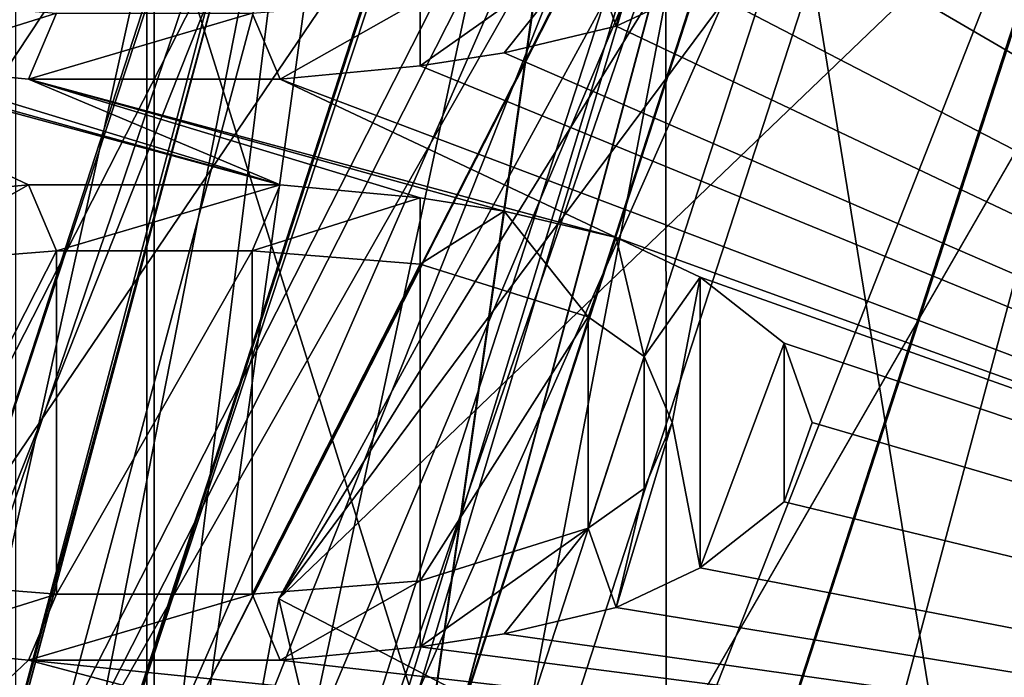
# Model space of a CAD drawing. Header units: millimetres. Extents: x -24 to 136, y -24 to 24.
# Tile 39 of 88: x -12.81 to -10.56, y 4.55 to 6.05. Entities that reach past the tile are written whole.
import ezdxf

# ---------------------------------------------------------------- set-up
doc = ezdxf.new("R2010")
doc.units = ezdxf.units.MM
doc.header["$LTSCALE"] = 101.851852
for name, color, linetype in [('113', 7, 'CONTINUOUS'), ('123', 7, 'CONTINUOUS'), ('124', 7, 'CONTINUOUS'), ('126', 7, 'CONTINUOUS'), ('128', 7, 'CONTINUOUS'), ('129', 7, 'CONTINUOUS'), ('131', 7, 'CONTINUOUS'), ('132', 7, 'CONTINUOUS'), ('193', 7, 'CONTINUOUS'), ('194', 7, 'CONTINUOUS'), ('196', 7, 'CONTINUOUS'), ('200', 7, 'CONTINUOUS'), ('206', 7, 'CONTINUOUS'), ('207', 7, 'CONTINUOUS'), ('218', 7, 'CONTINUOUS'), ('223', 7, 'CONTINUOUS'), ('229', 7, 'CONTINUOUS'), ('231', 7, 'CONTINUOUS'), ('232', 7, 'CONTINUOUS'), ('234', 7, 'CONTINUOUS'), ('237', 7, 'CONTINUOUS'), ('238', 7, 'CONTINUOUS'), ('239', 7, 'CONTINUOUS'), ('240', 7, 'CONTINUOUS'), ('250', 7, 'CONTINUOUS'), ('251', 7, 'CONTINUOUS'), ('257', 7, 'CONTINUOUS'), ('258', 7, 'CONTINUOUS'), ('271', 7, 'CONTINUOUS'), ('274', 7, 'CONTINUOUS'), ('277', 7, 'CONTINUOUS'), ('369', 7, 'CONTINUOUS'), ('371', 7, 'CONTINUOUS'), ('4', 7, 'CONTINUOUS'), ('404', 7, 'CONTINUOUS'), ('407', 7, 'CONTINUOUS'), ('433', 7, 'CONTINUOUS'), ('463', 7, 'CONTINUOUS'), ('464', 7, 'CONTINUOUS'), ('498', 7, 'CONTINUOUS'), ('8', 7, 'CONTINUOUS'), ('878', 7, 'CONTINUOUS'), ('879', 7, 'CONTINUOUS'), ('880', 7, 'CONTINUOUS'), ('881', 7, 'CONTINUOUS'), ('882', 7, 'CONTINUOUS'), ('883', 7, 'CONTINUOUS'), ('884', 7, 'CONTINUOUS'), ('885', 7, 'CONTINUOUS'), ('886', 7, 'CONTINUOUS'), ('887', 7, 'CONTINUOUS'), ('888', 7, 'CONTINUOUS'), ('889', 7, 'CONTINUOUS'), ('890', 7, 'CONTINUOUS'), ('891', 7, 'CONTINUOUS'), ('892', 7, 'CONTINUOUS'), ('903', 7, 'CONTINUOUS'), ('904', 7, 'CONTINUOUS'), ('905', 7, 'CONTINUOUS'), ('906', 7, 'CONTINUOUS'), ('907', 7, 'CONTINUOUS'), ('908', 7, 'CONTINUOUS'), ('909', 7, 'CONTINUOUS'), ('910', 7, 'CONTINUOUS'), ('911', 7, 'CONTINUOUS'), ('912', 7, 'CONTINUOUS'), ('913', 7, 'CONTINUOUS'), ('914', 7, 'CONTINUOUS'), ('915', 7, 'CONTINUOUS'), ('922', 7, 'CONTINUOUS'), ('923', 7, 'CONTINUOUS'), ('924', 7, 'CONTINUOUS'), ('925', 7, 'CONTINUOUS'), ('926', 7, 'CONTINUOUS'), ('927', 7, 'CONTINUOUS'), ('928', 7, 'CONTINUOUS'), ('93', 7, 'CONTINUOUS'), ('949', 7, 'CONTINUOUS'), ('95', 7, 'CONTINUOUS'), ('950', 7, 'CONTINUOUS'), ('99', 7, 'CONTINUOUS')]:
    doc.layers.add(name, color=color, linetype=linetype)

msp = doc.modelspace()

# ---------------------------------------------------------------- linework, layer by layer
at = {"layer": '113', "linetype": 'CONTINUOUS'}
for points in [[(-12.2158, 4.7311, 103.5), (-9.6827, 8.8236, 103.5), (-9.8965, 7.8467, 103.0298), (-12.2158, 4.7311, 103.5)], [(-9.5099, 7.3258, 102.4044), (-12.2158, 4.7311, 103.5), (-9.8965, 7.8467, 103.0298), (-9.5099, 7.3258, 102.4044)], [(-10.4279, 3.8037, 101.5), (-12.2158, 4.7311, 103.5), (-9.5099, 7.3258, 102.4044), (-10.4279, 3.8037, 101.5)], [(-13.1, 0, 103.5), (-12.2158, 4.7311, 103.5), (-11.0998, 0, 101.5), (-13.1, 0, 103.5)], [(-12.2158, 4.7311, 103.5), (-10.4279, 3.8037, 101.5), (-11.0998, 0, 101.5), (-12.2158, 4.7311, 103.5)]]:
    msp.add_3dface(points, dxfattribs=at)
at = {"layer": '123', "linetype": 'CONTINUOUS'}
for points in [[(-13.1, 0, 113.5), (-14, 0, 114.4), (-11.3262, 8.229, 114.4), (-13.1, 0, 113.5)], [(-10.5981, 7.7, 113.5), (-13.1, 0, 113.5), (-11.3262, 8.229, 114.4), (-10.5981, 7.7, 113.5)]]:
    msp.add_3dface(points, dxfattribs=at)
at = {"layer": '124', "linetype": 'CONTINUOUS'}
for points in [[(-11.3262, 8.229, 114.4), (-14, 0, 114.4), (-11.3337, 8.2187, 115.5), (-11.3262, 8.229, 114.4)], [(-11.3337, 8.2187, 115.5), (-14, 0, 114.4), (-14, 0, 115.5), (-11.3337, 8.2187, 115.5)]]:
    msp.add_3dface(points, dxfattribs=at)
at = {"layer": '126', "linetype": 'CONTINUOUS'}
for points in [[(-11.3337, 8.2187, 115.5), (-14, 0, 115.5), (-12.5, 0, 115.5), (-11.3337, 8.2187, 115.5)], [(-11.3337, 8.2187, 115.5), (-12.5, 0, 115.5), (-10.1159, 7.3429, 115.5), (-11.3337, 8.2187, 115.5)]]:
    msp.add_3dface(points, dxfattribs=at)
at = {"layer": '128', "linetype": 'CONTINUOUS'}
for points in [[(-10.1159, 7.3429, 115.5), (-12.5, 0, 115.5), (-10.12, 7.3373, 117.9), (-10.1159, 7.3429, 115.5)], [(-12.5, 0, 115.5), (-12.5, 0, 117.9), (-10.12, 7.3373, 117.9), (-12.5, 0, 115.5)]]:
    msp.add_3dface(points, dxfattribs=at)
at = {"layer": '129', "linetype": 'CONTINUOUS'}
for points in [[(-12.5, 0, 117.9), (-14, 0, 117.9), (-11.3315, 8.2218, 117.9), (-12.5, 0, 117.9)], [(-10.12, 7.3373, 117.9), (-12.5, 0, 117.9), (-11.3315, 8.2218, 117.9), (-10.12, 7.3373, 117.9)]]:
    msp.add_3dface(points, dxfattribs=at)
at = {"layer": '131', "linetype": 'CONTINUOUS'}
for points in [[(-11.3315, 8.2218, 117.9), (-14, 0, 117.9), (-11.3337, 8.2187, 124.5), (-11.3315, 8.2218, 117.9)], [(-14, 0, 117.9), (-14, 0, 124.5), (-11.3337, 8.2187, 124.5), (-14, 0, 117.9)]]:
    msp.add_3dface(points, dxfattribs=at)
at = {"layer": '132', "linetype": 'CONTINUOUS'}
for points in [[(-8.2137, 11.3373, 124.5), (-11.3337, 8.2187, 124.5), (-10, 0, 124.5), (-8.2137, 11.3373, 124.5)], [(-14, 0, 124.5), (-11.3315, -8.2218, 124.5), (-11.3337, 8.2187, 124.5), (-14, 0, 124.5)], [(-11.3337, 8.2187, 124.5), (-11.3315, -8.2218, 124.5), (-10, 0, 124.5), (-11.3337, 8.2187, 124.5)]]:
    msp.add_3dface(points, dxfattribs=at)
at = {"layer": '193', "linetype": 'CONTINUOUS'}
for points in [[(-14.5, 0, 116.7), (-12.1251, 7.0005, 117.5655), (-11.7307, 8.5229, 116.7), (-14.5, 0, 116.7)], [(-13, 0, 117.566), (-12.5, 0, 116.7), (-10.1127, 7.3473, 116.7), (-13, 0, 117.566)], [(-13, 0, 117.566), (-10.1127, 7.3473, 116.7), (-11.2583, 6.5, 117.566), (-13, 0, 117.566)], [(-14.5, 0, 116.7), (-14.0009, 0, 117.5655), (-12.1251, 7.0005, 117.5655), (-14.5, 0, 116.7)], [(-14.0009, 0, 117.5655), (-11.2583, 6.5, 117.566), (-12.1251, 7.0005, 117.5655), (-14.0009, 0, 117.5655)], [(-14.0009, 0, 117.5655), (-13.5, 0, 117.7), (-11.2583, 6.5, 117.566), (-14.0009, 0, 117.5655)], [(-13.5, 0, 117.7), (-13, 0, 117.566), (-11.2583, 6.5, 117.566), (-13.5, 0, 117.7)]]:
    msp.add_3dface(points, dxfattribs=at)
at = {"layer": '194', "linetype": 'CONTINUOUS'}
for points in [[(-14.5, 0, 116.7), (-11.7307, 8.5229, 116.7), (-14, 0, 115.834), (-14.5, 0, 116.7)], [(-14, 0, 115.834), (-11.7307, 8.5229, 116.7), (-12.1244, 7, 115.834), (-14, 0, 115.834)], [(-10.1127, 7.3473, 116.7), (-12.5, 0, 116.7), (-11.2575, 6.4995, 115.8345), (-10.1127, 7.3473, 116.7)], [(-14, 0, 115.834), (-12.1244, 7, 115.834), (-13.5, 0, 115.7), (-14, 0, 115.834)], [(-13.5, 0, 115.7), (-12.1244, 7, 115.834), (-12.9991, 0, 115.8345), (-13.5, 0, 115.7)], [(-12.9991, 0, 115.8345), (-12.1244, 7, 115.834), (-11.2575, 6.4995, 115.8345), (-12.9991, 0, 115.8345)], [(-12.5, 0, 116.7), (-12.9991, 0, 115.8345), (-11.2575, 6.4995, 115.8345), (-12.5, 0, 116.7)]]:
    msp.add_3dface(points, dxfattribs=at)
at = {"layer": '196', "linetype": 'CONTINUOUS'}
for points in [[(-12.816, 7.4021, 124.5), (-7.402, 12.816, 124.5), (-10.5, 0, 124.5), (-12.816, 7.4021, 124.5)], [(-12.816, -7.402, 124.5), (-12.816, 7.4021, 124.5), (-10.5, 0, 124.5), (-12.816, -7.402, 124.5)]]:
    msp.add_3dface(points, dxfattribs=at)
at = {"layer": '200', "linetype": 'CONTINUOUS'}
msp.add_3dface([(-12.816, 7.402, 128.5), (-12.8923, 1.6699, 128.5), (-7.8923, 10.3301, 128.5), (-12.816, 7.402, 128.5)], dxfattribs=at)
at = {"layer": '206', "linetype": 'CONTINUOUS'}
msp.add_3dface([(-10.3923, 6, 133.5), (-11.6226, 3.8691, 133.2503), (-12, 0, 133.5), (-10.3923, 6, 133.5)], dxfattribs=at)
at = {"layer": '207', "linetype": 'CONTINUOUS'}
for points in [[(-7.8923, 10.3301, 128.5), (-12.8923, 1.6699, 128.5), (-7.8923, 10.3301, 132.5), (-7.8923, 10.3301, 128.5)], [(-7.8923, 10.3301, 132.5), (-12.8923, 1.6699, 128.5), (-9.1607, 8.1332, 133.2498), (-7.8923, 10.3301, 132.5)], [(-12.8923, 1.6699, 128.5), (-10.3923, 6, 133.5), (-9.1607, 8.1332, 133.2498), (-12.8923, 1.6699, 128.5)], [(-12.8923, 1.6699, 128.5), (-11.6226, 3.8691, 133.2503), (-10.3923, 6, 133.5), (-12.8923, 1.6699, 128.5)]]:
    msp.add_3dface(points, dxfattribs=at)
at = {"layer": '218', "linetype": 'CONTINUOUS'}
for points in [[(-10.3923, 6, 133.5), (-12, 0, 133.5), (-9.958, 5.7521, 133.5), (-10.3923, 6, 133.5)], [(-9.958, 5.7521, 133.5), (-12, 0, 133.5), (-11.5, 0, 133.5), (-9.958, 5.7521, 133.5)]]:
    msp.add_3dface(points, dxfattribs=at)
at = {"layer": '223', "linetype": 'CONTINUOUS'}
for points in [[(-9.958, 5.7521, 133.5), (-11.5, 0, 133.5), (-8.6603, 5, 129.5), (-9.958, 5.7521, 133.5)], [(-8.6603, 5, 129.5), (-11.5, 0, 133.5), (-10, 0, 129.5), (-8.6603, 5, 129.5)]]:
    msp.add_3dface(points, dxfattribs=at)
at = {"layer": '229', "linetype": 'CONTINUOUS'}
for points in [[(-15, 0, 124.7), (-15, 0, 128.3), (-12.1353, 8.8168, 128.3), (-15, 0, 124.7)], [(-12.1353, 8.8168, 124.7), (-15, 0, 124.7), (-12.1353, 8.8168, 128.3), (-12.1353, 8.8168, 124.7)]]:
    msp.add_3dface(points, dxfattribs=at)
at = {"layer": '231', "linetype": 'CONTINUOUS'}
msp.add_3dface([(-14.5027, 4.7149, 128.5), (-13.8492, 8.0125, 128.5), (-12.3378, 8.9631, 128.5), (-14.5027, 4.7149, 128.5)], dxfattribs=at)
at = {"layer": '232', "linetype": 'CONTINUOUS'}
msp.add_3dface([(-10.9235, 7.9326, 137.2), (-13.8492, 8.0125, 128.5), (-12.8392, 4.1725, 137.2), (-10.9235, 7.9326, 137.2)], dxfattribs=at)
at = {"layer": '234', "linetype": 'CONTINUOUS'}
for points in [[(-10.9235, 7.9326, 137.2), (-12.8392, 4.1725, 137.2), (-12.5977, 4.1059, 137.2), (-10.9235, 7.9326, 137.2)], [(-10.712, 7.7981, 137.2), (-10.9235, 7.9326, 137.2), (-12.5977, 4.1059, 137.2), (-10.712, 7.7981, 137.2)]]:
    msp.add_3dface(points, dxfattribs=at)
at = {"layer": '237', "linetype": 'CONTINUOUS'}
for points in [[(-13.3086, 0, 131.7586), (-13.45, 0, 131.7), (-10.8905, 7.8926, 131.7), (-13.3086, 0, 131.7586)], [(-13.25, 0, 131.9), (-13.3086, 0, 131.7586), (-10.8905, 7.8926, 131.7), (-13.25, 0, 131.9)], [(-10.7275, 7.7771, 131.9), (-13.25, 0, 131.9), (-10.8905, 7.8926, 131.7), (-10.7275, 7.7771, 131.9)]]:
    msp.add_3dface(points, dxfattribs=at)
at = {"layer": '238', "linetype": 'CONTINUOUS'}
for points in [[(-10.712, 7.7981, 137.2), (-12.5977, 4.1059, 137.2), (-10.7275, 7.7771, 131.9), (-10.712, 7.7981, 137.2)], [(-12.5977, 4.1059, 137.2), (-13.25, 0, 137.2), (-10.7275, 7.7771, 131.9), (-12.5977, 4.1059, 137.2)], [(-13.25, 0, 137.2), (-13.25, 0, 131.9), (-10.7275, 7.7771, 131.9), (-13.25, 0, 137.2)]]:
    msp.add_3dface(points, dxfattribs=at)
at = {"layer": '239', "linetype": 'CONTINUOUS'}
for points in [[(-11.2859, 8.284, 131.7), (-10.8905, 7.8926, 131.7), (-13.9998, 0.0684, 131.7), (-11.2859, 8.284, 131.7)], [(-10.8905, 7.8926, 131.7), (-13.45, 0, 131.7), (-13.9998, 0.0684, 131.7), (-10.8905, 7.8926, 131.7)]]:
    msp.add_3dface(points, dxfattribs=at)
at = {"layer": '240', "linetype": 'CONTINUOUS'}
for points in [[(-11.6973, 8.5687, 131.2), (-13.9998, 0.0684, 131.7), (-14.4998, 0.0709, 131.2), (-11.6973, 8.5687, 131.2)], [(-11.2859, 8.284, 131.7), (-13.9998, 0.0684, 131.7), (-11.6973, 8.5687, 131.2), (-11.2859, 8.284, 131.7)]]:
    msp.add_3dface(points, dxfattribs=at)
at = {"layer": '250', "linetype": 'CONTINUOUS'}
for points in [[(-14.4994, 4.725, 129), (-12.3291, 8.9751, 129), (-10.7327, 7.7697, 129), (-14.4994, 4.725, 129)], [(-13.25, 0, 129), (-14.4994, 4.725, 129), (-10.7327, 7.7697, 129), (-13.25, 0, 129)]]:
    msp.add_3dface(points, dxfattribs=at)
at = {"layer": '251', "linetype": 'CONTINUOUS'}
for points in [[(-14.5027, 4.7149, 128.5), (-12.3378, 8.9631, 128.5), (-14.4994, 4.725, 129), (-14.5027, 4.7149, 128.5)], [(-12.3378, 8.9631, 128.5), (-12.3291, 8.9751, 129), (-14.4994, 4.725, 129), (-12.3378, 8.9631, 128.5)]]:
    msp.add_3dface(points, dxfattribs=at)
at = {"layer": '257', "linetype": 'CONTINUOUS'}
for points in [[(-11.6903, 8.5783, 130.2), (-13.7797, 4.5133, 130.2), (-11.3065, 8.2558, 129.7), (-11.6903, 8.5783, 130.2)], [(-11.3065, 8.2558, 129.7), (-13.7797, 4.5133, 130.2), (-13.3191, 4.3126, 129.7), (-11.3065, 8.2558, 129.7)]]:
    msp.add_3dface(points, dxfattribs=at)
at = {"layer": '258', "linetype": 'CONTINUOUS'}
for points in [[(-11.6973, 8.5687, 131.2), (-13.7797, 4.5133, 130.2), (-11.6903, 8.5783, 130.2), (-11.6973, 8.5687, 131.2)], [(-11.6973, 8.5687, 131.2), (-14.4998, 0.0709, 131.2), (-13.7797, 4.5133, 130.2), (-11.6973, 8.5687, 131.2)]]:
    msp.add_3dface(points, dxfattribs=at)
at = {"layer": '271', "linetype": 'CONTINUOUS'}
for points in [[(-11.3065, 8.2558, 129.7), (-13.3191, 4.3126, 129.7), (-10.8928, 7.8894, 129.7), (-11.3065, 8.2558, 129.7)], [(-10.8928, 7.8894, 129.7), (-13.3191, 4.3126, 129.7), (-12.798, 4.1367, 129.7), (-10.8928, 7.8894, 129.7)]]:
    msp.add_3dface(points, dxfattribs=at)
at = {"layer": '274', "linetype": 'CONTINUOUS'}
for points in [[(-10.8928, 7.8894, 129.7), (-12.798, 4.1367, 129.7), (-10.7328, 7.7698, 129.5), (-10.8928, 7.8894, 129.7)], [(-10.7328, 7.7698, 129.5), (-12.798, 4.1367, 129.7), (-13.25, 0, 129.5), (-10.7328, 7.7698, 129.5)]]:
    msp.add_3dface(points, dxfattribs=at)
at = {"layer": '277', "linetype": 'CONTINUOUS'}
for points in [[(-10.7327, 7.7697, 129), (-10.7328, 7.7698, 129.5), (-13.25, 0, 129.5), (-10.7327, 7.7697, 129)], [(-13.25, 0, 129), (-10.7327, 7.7697, 129), (-13.25, 0, 129.5), (-13.25, 0, 129)]]:
    msp.add_3dface(points, dxfattribs=at)
at = {"layer": '369', "linetype": 'CONTINUOUS'}
msp.add_3dface([(-14.1196, 4.5998, 6), (-12.8605, 7.425, 3.7), (-12.0074, 8.7374, 6), (-14.1196, 4.5998, 6)], dxfattribs=at)
at = {"layer": '371', "linetype": 'CONTINUOUS'}
msp.add_3dface([(-14.1196, 4.5998, 6), (-12.0074, 8.7374, 6), (-13.4648, 7.778, 6), (-14.1196, 4.5998, 6)], dxfattribs=at)
at = {"layer": '4', "linetype": 'CONTINUOUS'}
for points in [[(17.5, -12.5, 5), (-17.5, -12.5, 5), (-17.5, 12.5, 5), (17.5, -12.5, 5)], [(17.5, 12.5, 5), (17.5, -12.5, 5), (-17.5, 12.5, 5), (17.5, 12.5, 5)]]:
    msp.add_3dface(points, dxfattribs=at)
at = {"layer": '404', "linetype": 'CONTINUOUS'}
for points in [[(-14.8, 0, 130.7), (-11.9735, 8.6992, 130.7), (-13.9, 0, 129.8), (-14.8, 0, 130.7)], [(-13.9, 0, 129.8), (-11.9735, 8.6992, 130.7), (-12.0378, 6.95, 129.8), (-13.9, 0, 129.8)], [(-13, 0, 130.7), (-12.0378, 6.95, 129.8), (-10.5172, 7.6412, 130.7), (-13, 0, 130.7)], [(-13.9, 0, 129.8), (-12.0378, 6.95, 129.8), (-13, 0, 130.7), (-13.9, 0, 129.8)]]:
    msp.add_3dface(points, dxfattribs=at)
at = {"layer": '407', "linetype": 'CONTINUOUS'}
for points in [[(-11.9735, 8.6992, 130.7), (-14.8, 0, 130.7), (-12.0378, 6.95, 131.6), (-11.9735, 8.6992, 130.7)], [(-13, 0, 130.7), (-10.5172, 7.6412, 130.7), (-13.9, 0, 131.6), (-13, 0, 130.7)], [(-13.9, 0, 131.6), (-10.5172, 7.6412, 130.7), (-12.0378, 6.95, 131.6), (-13.9, 0, 131.6)], [(-14.8, 0, 130.7), (-13.9, 0, 131.6), (-12.0378, 6.95, 131.6), (-14.8, 0, 130.7)]]:
    msp.add_3dface(points, dxfattribs=at)
at = {"layer": '433', "linetype": 'CONTINUOUS'}
for points in [[(-15.3454, 15.3286, 155.4321), (-12.5168, -16.5, 155.4815), (-12.5169, 16.5, 155.4815), (-15.3454, 15.3286, 155.4321)], [(-12.5168, -16.5, 155.4815), (72.4814, -16.5, 156.9652), (-12.5169, 16.5, 155.4815), (-12.5168, -16.5, 155.4815)], [(-12.5169, 16.5, 155.4815), (72.4814, -16.5, 156.9652), (72.4815, 16.5, 156.9652), (-12.5169, 16.5, 155.4815)], [(-15.3454, -15.3286, 155.4321), (-12.5168, -16.5, 155.4815), (-15.3454, 15.3286, 155.4321), (-15.3454, -15.3286, 155.4321)]]:
    msp.add_3dface(points, dxfattribs=at)
at = {"layer": '463', "linetype": 'CONTINUOUS'}
for points in [[(-15.9452, 13.1168, 152.2), (-13.1168, 15.9452, 152.2), (-7.0263, 4.1978, 152.2), (-15.9452, 13.1168, 152.2)], [(-7.0263, 4.1978, 152.2), (-13.1168, 15.9452, 152.2), (-6.919, 5, 152.2), (-7.0263, 4.1978, 152.2)], [(-6.919, 5, 152.2), (-13.1168, 15.9452, 152.2), (-6.3569, 6.3569, 152.2), (-6.919, 5, 152.2)]]:
    msp.add_3dface(points, dxfattribs=at)
at = {"layer": '464', "linetype": 'CONTINUOUS'}
for points in [[(-15.9512, 13.0826, 152.379), (-15.9452, 13.1168, 152.2), (-7.0263, 4.1978, 152.2), (-15.9512, 13.0826, 152.379)], [(-15.9568, 13.0483, 152.5575), (-15.9512, 13.0826, 152.379), (-7.0263, 4.1978, 152.2), (-15.9568, 13.0483, 152.5575)], [(-15.9568, 13.0483, 152.5575), (-7.0263, 4.1978, 152.2), (-15.4935, 12.4134, 153.3238), (-15.9568, 13.0483, 152.5575)], [(-7.0263, 4.1978, 152.2), (-14.5, 11.3356, 153.7), (-15.4935, 12.4134, 153.3238), (-7.0263, 4.1978, 152.2)], [(-14.5, 11.3356, 153.7), (-7.0263, 4.1978, 152.2), (-7.0988, 4.1039, 152.9435), (-14.5, 11.3356, 153.7)], [(-7.1792, 4.0148, 153.7), (-14.5, 11.3356, 153.7), (-7.0988, 4.1039, 152.9435), (-7.1792, 4.0148, 153.7)]]:
    msp.add_3dface(points, dxfattribs=at)
at = {"layer": '498', "linetype": 'CONTINUOUS'}
for points in [[(-14.5, 11.3356, 153.7), (-7.1792, 4.0148, 153.7), (-11.2553, 6.7892, 153.7), (-14.5, 11.3356, 153.7)], [(-11.2553, 6.7892, 153.7), (-7.1792, 4.0148, 153.7), (-11.0638, 6.6387, 153.7), (-11.2553, 6.7892, 153.7)], [(-11.0638, 6.6387, 153.7), (-7.1792, 4.0148, 153.7), (-11, 6.4581, 153.7), (-11.0638, 6.6387, 153.7)], [(-11, 6.4581, 153.7), (-7.1792, 4.0148, 153.7), (-11.0638, 6.2774, 153.7), (-11, 6.4581, 153.7)], [(-11.0638, 6.2774, 153.7), (-7.1792, 4.0148, 153.7), (-11.2553, 6.1269, 153.7), (-11.0638, 6.2774, 153.7)], [(-11.2553, 6.1269, 153.7), (-7.1792, 4.0148, 153.7), (-11.4468, 6.0366, 153.7), (-11.2553, 6.1269, 153.7)], [(-12.7872, 5.6753, 153.7), (-13.1064, 5.6452, 153.7), (-13.5532, 6.0366, 153.7), (-12.7872, 5.6753, 153.7)], [(-12.2128, 5.6753, 153.7), (-12.7872, 5.6753, 153.7), (-13.5532, 6.0366, 153.7), (-12.2128, 5.6753, 153.7)], [(-13.2979, 5.9763, 153.7), (-12.2128, 5.6753, 153.7), (-13.5532, 6.0366, 153.7), (-13.2979, 5.9763, 153.7)], [(-11.4468, 6.0366, 153.7), (-7.1792, 4.0148, 153.7), (-11.7021, 5.9763, 153.7), (-11.4468, 6.0366, 153.7)], [(-13.1064, 5.9462, 153.7), (-12.2128, 5.6753, 153.7), (-13.2979, 5.9763, 153.7), (-13.1064, 5.9462, 153.7)], [(-11.7021, 5.9763, 153.7), (-7.1792, 4.0148, 153.7), (-11.8936, 5.9462, 153.7), (-11.7021, 5.9763, 153.7)], [(-12.7872, 5.9161, 153.7), (-12.2128, 5.6753, 153.7), (-13.1064, 5.9462, 153.7), (-12.7872, 5.9161, 153.7)], [(-7.1792, 4.0148, 153.7), (-12.2128, 5.9161, 153.7), (-11.8936, 5.9462, 153.7), (-7.1792, 4.0148, 153.7)], [(-11.8936, 5.6452, 153.7), (-12.2128, 5.6753, 153.7), (-12.7872, 5.9161, 153.7), (-11.8936, 5.6452, 153.7)], [(-11.7021, 5.6151, 153.7), (-11.8936, 5.6452, 153.7), (-12.7872, 5.9161, 153.7), (-11.7021, 5.6151, 153.7)], [(-11.4468, 5.5548, 153.7), (-11.7021, 5.6151, 153.7), (-12.7872, 5.9161, 153.7), (-11.4468, 5.5548, 153.7)], [(-12.2128, 5.9161, 153.7), (-11.4468, 5.5548, 153.7), (-12.7872, 5.9161, 153.7), (-12.2128, 5.9161, 153.7)], [(-7.1792, 4.0148, 153.7), (-11.4468, 5.5548, 153.7), (-12.2128, 5.9161, 153.7), (-7.1792, 4.0148, 153.7)], [(-11.4468, 5.5548, 153.7), (-7.1792, 4.0148, 153.7), (-11.2553, 5.4645, 153.7), (-11.4468, 5.5548, 153.7)], [(-11.2553, 5.4645, 153.7), (-7.1792, 4.0148, 153.7), (-11.0638, 5.314, 153.7), (-11.2553, 5.4645, 153.7)], [(-11.0638, 5.314, 153.7), (-7.1792, 4.0148, 153.7), (-11, 5.1333, 153.7), (-11.0638, 5.314, 153.7)], [(-11, 5.1333, 153.7), (-7.1792, 4.0148, 153.7), (-11.0638, 4.9527, 153.7), (-11, 5.1333, 153.7)], [(-11.0638, 4.9527, 153.7), (-7.1792, 4.0148, 153.7), (-11.2553, 4.8022, 153.7), (-11.0638, 4.9527, 153.7)], [(-11.2553, 4.8022, 153.7), (-7.1792, 4.0148, 153.7), (-11.4468, 4.7118, 153.7), (-11.2553, 4.8022, 153.7)], [(-11.4468, 4.7118, 153.7), (-7.1792, 4.0148, 153.7), (-11.7021, 4.6516, 153.7), (-11.4468, 4.7118, 153.7)], [(-11.7021, 4.6516, 153.7), (-7.1792, 4.0148, 153.7), (-11.8936, 4.6215, 153.7), (-11.7021, 4.6516, 153.7)], [(-12.7872, 4.5914, 153.7), (-13.0426, 4.3505, 153.7), (-13.1064, 4.6215, 153.7), (-12.7872, 4.5914, 153.7)], [(-7.1792, 4.0148, 153.7), (-12.2128, 4.5914, 153.7), (-11.8936, 4.6215, 153.7), (-7.1792, 4.0148, 153.7)], [(-11.766, 4.3204, 153.7), (-13.0426, 4.3505, 153.7), (-12.7872, 4.5914, 153.7), (-11.766, 4.3204, 153.7)], [(-7.1792, 4.0148, 153.7), (-11.766, 4.3204, 153.7), (-12.7872, 4.5914, 153.7), (-7.1792, 4.0148, 153.7)], [(-12.2128, 4.5914, 153.7), (-7.1792, 4.0148, 153.7), (-12.7872, 4.5914, 153.7), (-12.2128, 4.5914, 153.7)]]:
    msp.add_3dface(points, dxfattribs=at)
at = {"layer": '8', "linetype": 'CONTINUOUS'}
for points in [[(-14.4167, 17.1175, 129), (-12.5, -17.5, 129), (-12.5, 17.5, 129), (-14.4167, 17.1175, 129)], [(-12.5, -17.5, 129), (126.5, -17.5, 129), (-12.5, 17.5, 129), (-12.5, -17.5, 129)], [(-12.5, 17.5, 129), (126.5, -17.5, 129), (126.5, 17.5, 129), (-12.5, 17.5, 129)], [(-14.4165, -17.1175, 129), (-12.5, -17.5, 129), (-14.4167, 17.1175, 129), (-14.4165, -17.1175, 129)]]:
    msp.add_3dface(points, dxfattribs=at)
at = {"layer": '878', "linetype": 'CONTINUOUS'}
for points in [[(-12.2128, 4.5914, 153.7), (-12.7872, 4.5914, 153.7), (-12.2128, 4.5914, 153.2), (-12.2128, 4.5914, 153.7)], [(-12.2128, 4.5914, 153.2), (-12.7872, 4.5914, 153.7), (-12.7872, 4.5914, 153.2), (-12.2128, 4.5914, 153.2)]]:
    msp.add_3dface(points, dxfattribs=at)
at = {"layer": '879', "linetype": 'CONTINUOUS'}
for points in [[(-11.8936, 4.6215, 153.7), (-12.2128, 4.5914, 153.7), (-12.2128, 4.5914, 153.2), (-11.8936, 4.6215, 153.7)], [(-11.8936, 4.6215, 153.7), (-12.2128, 4.5914, 153.2), (-11.8936, 4.6215, 153.2), (-11.8936, 4.6215, 153.7)]]:
    msp.add_3dface(points, dxfattribs=at)
at = {"layer": '880', "linetype": 'CONTINUOUS'}
for points in [[(-11.7021, 4.6516, 153.7), (-11.8936, 4.6215, 153.7), (-11.8936, 4.6215, 153.2), (-11.7021, 4.6516, 153.7)], [(-11.7021, 4.6516, 153.7), (-11.8936, 4.6215, 153.2), (-11.7021, 4.6516, 153.2), (-11.7021, 4.6516, 153.7)]]:
    msp.add_3dface(points, dxfattribs=at)
at = {"layer": '881', "linetype": 'CONTINUOUS'}
for points in [[(-11.4468, 4.7118, 153.7), (-11.7021, 4.6516, 153.7), (-11.7021, 4.6516, 153.2), (-11.4468, 4.7118, 153.7)], [(-11.4468, 4.7118, 153.7), (-11.7021, 4.6516, 153.2), (-11.4468, 4.7118, 153.2), (-11.4468, 4.7118, 153.7)]]:
    msp.add_3dface(points, dxfattribs=at)
at = {"layer": '882', "linetype": 'CONTINUOUS'}
for points in [[(-11.2553, 4.8022, 153.7), (-11.4468, 4.7118, 153.7), (-11.4468, 4.7118, 153.2), (-11.2553, 4.8022, 153.7)], [(-11.2553, 4.8022, 153.7), (-11.4468, 4.7118, 153.2), (-11.2553, 4.8022, 153.2), (-11.2553, 4.8022, 153.7)]]:
    msp.add_3dface(points, dxfattribs=at)
at = {"layer": '883', "linetype": 'CONTINUOUS'}
for points in [[(-11.0638, 4.9527, 153.7), (-11.2553, 4.8022, 153.7), (-11.2553, 4.8022, 153.2), (-11.0638, 4.9527, 153.7)], [(-11.0638, 4.9527, 153.7), (-11.2553, 4.8022, 153.2), (-11.0638, 4.9527, 153.2), (-11.0638, 4.9527, 153.7)]]:
    msp.add_3dface(points, dxfattribs=at)
at = {"layer": '884', "linetype": 'CONTINUOUS'}
for points in [[(-11, 5.1333, 153.7), (-11.0638, 4.9527, 153.7), (-11.0638, 4.9527, 153.2), (-11, 5.1333, 153.7)], [(-11, 5.1333, 153.7), (-11.0638, 4.9527, 153.2), (-11, 5.1333, 153.2), (-11, 5.1333, 153.7)]]:
    msp.add_3dface(points, dxfattribs=at)
at = {"layer": '885', "linetype": 'CONTINUOUS'}
for points in [[(-11.0638, 5.314, 153.7), (-11, 5.1333, 153.7), (-11, 5.1333, 153.2), (-11.0638, 5.314, 153.7)], [(-11.0638, 5.314, 153.7), (-11, 5.1333, 153.2), (-11.0638, 5.314, 153.2), (-11.0638, 5.314, 153.7)]]:
    msp.add_3dface(points, dxfattribs=at)
at = {"layer": '886', "linetype": 'CONTINUOUS'}
for points in [[(-11.2553, 5.4645, 153.7), (-11.0638, 5.314, 153.7), (-11.0638, 5.314, 153.2), (-11.2553, 5.4645, 153.7)], [(-11.2553, 5.4645, 153.7), (-11.0638, 5.314, 153.2), (-11.2553, 5.4645, 153.2), (-11.2553, 5.4645, 153.7)]]:
    msp.add_3dface(points, dxfattribs=at)
at = {"layer": '887', "linetype": 'CONTINUOUS'}
for points in [[(-11.4468, 5.5548, 153.7), (-11.2553, 5.4645, 153.7), (-11.2553, 5.4645, 153.2), (-11.4468, 5.5548, 153.7)], [(-11.4468, 5.5548, 153.7), (-11.2553, 5.4645, 153.2), (-11.4468, 5.5548, 153.2), (-11.4468, 5.5548, 153.7)]]:
    msp.add_3dface(points, dxfattribs=at)
at = {"layer": '888', "linetype": 'CONTINUOUS'}
for points in [[(-11.7021, 5.6151, 153.7), (-11.4468, 5.5548, 153.7), (-11.4468, 5.5548, 153.2), (-11.7021, 5.6151, 153.7)], [(-11.7021, 5.6151, 153.7), (-11.4468, 5.5548, 153.2), (-11.7021, 5.6151, 153.2), (-11.7021, 5.6151, 153.7)]]:
    msp.add_3dface(points, dxfattribs=at)
at = {"layer": '889', "linetype": 'CONTINUOUS'}
for points in [[(-11.8936, 5.6452, 153.7), (-11.7021, 5.6151, 153.7), (-11.7021, 5.6151, 153.2), (-11.8936, 5.6452, 153.7)], [(-11.8936, 5.6452, 153.7), (-11.7021, 5.6151, 153.2), (-11.8936, 5.6452, 153.2), (-11.8936, 5.6452, 153.7)]]:
    msp.add_3dface(points, dxfattribs=at)
at = {"layer": '890', "linetype": 'CONTINUOUS'}
for points in [[(-12.2128, 5.6753, 153.7), (-11.8936, 5.6452, 153.7), (-11.8936, 5.6452, 153.2), (-12.2128, 5.6753, 153.7)], [(-12.2128, 5.6753, 153.7), (-11.8936, 5.6452, 153.2), (-12.2128, 5.6753, 153.2), (-12.2128, 5.6753, 153.7)]]:
    msp.add_3dface(points, dxfattribs=at)
at = {"layer": '891', "linetype": 'CONTINUOUS'}
for points in [[(-12.7872, 5.6753, 153.7), (-12.2128, 5.6753, 153.7), (-12.7872, 5.6753, 153.2), (-12.7872, 5.6753, 153.7)], [(-12.2128, 5.6753, 153.7), (-12.2128, 5.6753, 153.2), (-12.7872, 5.6753, 153.2), (-12.2128, 5.6753, 153.7)]]:
    msp.add_3dface(points, dxfattribs=at)
at = {"layer": '892', "linetype": 'CONTINUOUS'}
for points in [[(-13.1064, 5.6452, 153.7), (-12.7872, 5.6753, 153.7), (-12.7872, 5.6753, 153.2), (-13.1064, 5.6452, 153.7)], [(-13.1064, 5.6452, 153.7), (-12.7872, 5.6753, 153.2), (-13.1064, 5.6452, 153.2), (-13.1064, 5.6452, 153.7)]]:
    msp.add_3dface(points, dxfattribs=at)
at = {"layer": '903', "linetype": 'CONTINUOUS'}
for points in [[(-12.7872, 4.5914, 153.7), (-13.1064, 4.6215, 153.7), (-13.1064, 4.6215, 153.2), (-12.7872, 4.5914, 153.7)], [(-12.7872, 4.5914, 153.2), (-12.7872, 4.5914, 153.7), (-13.1064, 4.6215, 153.2), (-12.7872, 4.5914, 153.2)]]:
    msp.add_3dface(points, dxfattribs=at)
at = {"layer": '904', "linetype": 'CONTINUOUS'}
for points in [[(-13.1064, 5.6452, 153.2), (-12.7872, 5.6753, 153.2), (-13.1064, 5.4946, 153.2), (-13.1064, 5.6452, 153.2)], [(-13.1064, 5.4946, 153.2), (-12.7872, 5.6753, 153.2), (-12.7234, 5.5247, 153.2), (-13.1064, 5.4946, 153.2)], [(-12.7872, 5.6753, 153.2), (-12.2128, 5.6753, 153.2), (-12.7234, 5.5247, 153.2), (-12.7872, 5.6753, 153.2)], [(-12.7234, 5.5247, 153.2), (-12.2128, 5.6753, 153.2), (-12.2766, 5.5247, 153.2), (-12.7234, 5.5247, 153.2)], [(-12.2128, 5.6753, 153.2), (-11.8936, 5.6452, 153.2), (-12.2766, 5.5247, 153.2), (-12.2128, 5.6753, 153.2)], [(-12.2766, 5.5247, 153.2), (-11.8936, 5.6452, 153.2), (-11.8936, 5.4946, 153.2), (-12.2766, 5.5247, 153.2)], [(-11.8936, 5.6452, 153.2), (-11.7021, 5.6151, 153.2), (-11.8936, 5.4946, 153.2), (-11.8936, 5.6452, 153.2)], [(-11.8936, 5.4946, 153.2), (-11.7021, 5.6151, 153.2), (-11.5106, 5.3742, 153.2), (-11.8936, 5.4946, 153.2)], [(-11.7021, 5.6151, 153.2), (-11.4468, 5.5548, 153.2), (-11.5106, 5.3742, 153.2), (-11.7021, 5.6151, 153.2)], [(-11.5106, 5.3742, 153.2), (-11.4468, 5.5548, 153.2), (-11.383, 5.2839, 153.2), (-11.5106, 5.3742, 153.2)], [(-11.4468, 5.5548, 153.2), (-11.2553, 5.4645, 153.2), (-11.383, 5.2839, 153.2), (-11.4468, 5.5548, 153.2)], [(-11.383, 5.2839, 153.2), (-11.2553, 5.4645, 153.2), (-11.3191, 5.1333, 153.2), (-11.383, 5.2839, 153.2)], [(-11.2553, 5.4645, 153.2), (-11.2553, 4.8022, 153.2), (-11.3191, 5.1333, 153.2), (-11.2553, 5.4645, 153.2)], [(-11.0638, 5.314, 153.2), (-11.2553, 4.8022, 153.2), (-11.2553, 5.4645, 153.2), (-11.0638, 5.314, 153.2)], [(-11.0638, 4.9527, 153.2), (-11.2553, 4.8022, 153.2), (-11.0638, 5.314, 153.2), (-11.0638, 4.9527, 153.2)], [(-11, 5.1333, 153.2), (-11.0638, 4.9527, 153.2), (-11.0638, 5.314, 153.2), (-11, 5.1333, 153.2)], [(-11.2553, 4.8022, 153.2), (-11.4468, 4.7118, 153.2), (-11.3191, 5.1333, 153.2), (-11.2553, 4.8022, 153.2)], [(-11.3191, 5.1333, 153.2), (-11.4468, 4.7118, 153.2), (-11.383, 4.9828, 153.2), (-11.3191, 5.1333, 153.2)], [(-11.383, 4.9828, 153.2), (-11.4468, 4.7118, 153.2), (-11.5106, 4.8925, 153.2), (-11.383, 4.9828, 153.2)], [(-11.7021, 4.6516, 153.2), (-11.8936, 4.6215, 153.2), (-11.5106, 4.8925, 153.2), (-11.7021, 4.6516, 153.2)], [(-11.8936, 4.6215, 153.2), (-11.8936, 4.772, 153.2), (-11.5106, 4.8925, 153.2), (-11.8936, 4.6215, 153.2)], [(-11.4468, 4.7118, 153.2), (-11.7021, 4.6516, 153.2), (-11.5106, 4.8925, 153.2), (-11.4468, 4.7118, 153.2)], [(-12.7234, 4.7419, 153.2), (-13.1064, 4.6215, 153.2), (-13.1064, 4.772, 153.2), (-12.7234, 4.7419, 153.2)], [(-11.8936, 4.772, 153.2), (-12.2128, 4.5914, 153.2), (-12.2766, 4.7419, 153.2), (-11.8936, 4.772, 153.2)], [(-11.8936, 4.6215, 153.2), (-12.2128, 4.5914, 153.2), (-11.8936, 4.772, 153.2), (-11.8936, 4.6215, 153.2)], [(-12.7872, 4.5914, 153.2), (-13.1064, 4.6215, 153.2), (-12.7234, 4.7419, 153.2), (-12.7872, 4.5914, 153.2)], [(-12.2128, 4.5914, 153.2), (-12.7872, 4.5914, 153.2), (-12.2766, 4.7419, 153.2), (-12.2128, 4.5914, 153.2)], [(-12.2766, 4.7419, 153.2), (-12.7872, 4.5914, 153.2), (-12.7234, 4.7419, 153.2), (-12.2766, 4.7419, 153.2)]]:
    msp.add_3dface(points, dxfattribs=at)
at = {"layer": '905', "linetype": 'CONTINUOUS'}
for points in [[(-11.8936, 4.772, 153.2), (-12.2766, 4.7419, 153.2), (-12.2766, 4.7419, 153.7), (-11.8936, 4.772, 153.2)], [(-11.8936, 4.772, 153.2), (-12.2766, 4.7419, 153.7), (-11.8936, 4.772, 153.7), (-11.8936, 4.772, 153.2)]]:
    msp.add_3dface(points, dxfattribs=at)
at = {"layer": '906', "linetype": 'CONTINUOUS'}
for points in [[(-13.1064, 5.4946, 153.7), (-12.7234, 5.5247, 153.7), (-13.1064, 4.772, 153.7), (-13.1064, 5.4946, 153.7)], [(-13.1064, 4.772, 153.7), (-12.7234, 5.5247, 153.7), (-12.7234, 4.7419, 153.7), (-13.1064, 4.772, 153.7)], [(-12.2766, 5.5247, 153.7), (-12.2766, 4.7419, 153.7), (-12.7234, 4.7419, 153.7), (-12.2766, 5.5247, 153.7)], [(-12.7234, 5.5247, 153.7), (-12.2766, 5.5247, 153.7), (-12.7234, 4.7419, 153.7), (-12.7234, 5.5247, 153.7)], [(-11.8936, 5.4946, 153.7), (-12.2766, 4.7419, 153.7), (-12.2766, 5.5247, 153.7), (-11.8936, 5.4946, 153.7)], [(-11.8936, 4.772, 153.7), (-12.2766, 4.7419, 153.7), (-11.8936, 5.4946, 153.7), (-11.8936, 4.772, 153.7)], [(-11.5106, 5.3742, 153.7), (-11.8936, 4.772, 153.7), (-11.8936, 5.4946, 153.7), (-11.5106, 5.3742, 153.7)], [(-11.5106, 4.8925, 153.7), (-11.8936, 4.772, 153.7), (-11.5106, 5.3742, 153.7), (-11.5106, 4.8925, 153.7)], [(-11.383, 5.2839, 153.7), (-11.5106, 4.8925, 153.7), (-11.5106, 5.3742, 153.7), (-11.383, 5.2839, 153.7)], [(-11.383, 4.9828, 153.7), (-11.5106, 4.8925, 153.7), (-11.383, 5.2839, 153.7), (-11.383, 4.9828, 153.7)], [(-11.3191, 5.1333, 153.7), (-11.383, 4.9828, 153.7), (-11.383, 5.2839, 153.7), (-11.3191, 5.1333, 153.7)]]:
    msp.add_3dface(points, dxfattribs=at)
at = {"layer": '907', "linetype": 'CONTINUOUS'}
for points in [[(-11.5106, 4.8925, 153.2), (-11.8936, 4.772, 153.2), (-11.8936, 4.772, 153.7), (-11.5106, 4.8925, 153.2)], [(-11.5106, 4.8925, 153.2), (-11.8936, 4.772, 153.7), (-11.5106, 4.8925, 153.7), (-11.5106, 4.8925, 153.2)]]:
    msp.add_3dface(points, dxfattribs=at)
at = {"layer": '908', "linetype": 'CONTINUOUS'}
for points in [[(-11.383, 4.9828, 153.2), (-11.5106, 4.8925, 153.2), (-11.5106, 4.8925, 153.7), (-11.383, 4.9828, 153.2)], [(-11.383, 4.9828, 153.2), (-11.5106, 4.8925, 153.7), (-11.383, 4.9828, 153.7), (-11.383, 4.9828, 153.2)]]:
    msp.add_3dface(points, dxfattribs=at)
at = {"layer": '909', "linetype": 'CONTINUOUS'}
for points in [[(-11.3191, 5.1333, 153.2), (-11.383, 4.9828, 153.2), (-11.383, 4.9828, 153.7), (-11.3191, 5.1333, 153.2)], [(-11.3191, 5.1333, 153.2), (-11.383, 4.9828, 153.7), (-11.3191, 5.1333, 153.7), (-11.3191, 5.1333, 153.2)]]:
    msp.add_3dface(points, dxfattribs=at)
at = {"layer": '910', "linetype": 'CONTINUOUS'}
for points in [[(-11.383, 5.2839, 153.2), (-11.3191, 5.1333, 153.2), (-11.3191, 5.1333, 153.7), (-11.383, 5.2839, 153.2)], [(-11.383, 5.2839, 153.2), (-11.3191, 5.1333, 153.7), (-11.383, 5.2839, 153.7), (-11.383, 5.2839, 153.2)]]:
    msp.add_3dface(points, dxfattribs=at)
at = {"layer": '911', "linetype": 'CONTINUOUS'}
for points in [[(-11.5106, 5.3742, 153.2), (-11.383, 5.2839, 153.2), (-11.383, 5.2839, 153.7), (-11.5106, 5.3742, 153.2)], [(-11.5106, 5.3742, 153.2), (-11.383, 5.2839, 153.7), (-11.5106, 5.3742, 153.7), (-11.5106, 5.3742, 153.2)]]:
    msp.add_3dface(points, dxfattribs=at)
at = {"layer": '912', "linetype": 'CONTINUOUS'}
for points in [[(-11.8936, 5.4946, 153.2), (-11.5106, 5.3742, 153.2), (-11.5106, 5.3742, 153.7), (-11.8936, 5.4946, 153.2)], [(-11.8936, 5.4946, 153.2), (-11.5106, 5.3742, 153.7), (-11.8936, 5.4946, 153.7), (-11.8936, 5.4946, 153.2)]]:
    msp.add_3dface(points, dxfattribs=at)
at = {"layer": '913', "linetype": 'CONTINUOUS'}
for points in [[(-12.2766, 5.5247, 153.2), (-11.8936, 5.4946, 153.2), (-11.8936, 5.4946, 153.7), (-12.2766, 5.5247, 153.2)], [(-12.2766, 5.5247, 153.2), (-11.8936, 5.4946, 153.7), (-12.2766, 5.5247, 153.7), (-12.2766, 5.5247, 153.2)]]:
    msp.add_3dface(points, dxfattribs=at)
at = {"layer": '914', "linetype": 'CONTINUOUS'}
for points in [[(-12.7234, 5.5247, 153.2), (-12.2766, 5.5247, 153.2), (-12.2766, 5.5247, 153.7), (-12.7234, 5.5247, 153.2)], [(-12.7234, 5.5247, 153.2), (-12.2766, 5.5247, 153.7), (-12.7234, 5.5247, 153.7), (-12.7234, 5.5247, 153.2)]]:
    msp.add_3dface(points, dxfattribs=at)
at = {"layer": '915', "linetype": 'CONTINUOUS'}
for points in [[(-13.1064, 5.4946, 153.2), (-12.7234, 5.5247, 153.2), (-12.7234, 5.5247, 153.7), (-13.1064, 5.4946, 153.2)], [(-13.1064, 5.4946, 153.2), (-12.7234, 5.5247, 153.7), (-13.1064, 5.4946, 153.7), (-13.1064, 5.4946, 153.2)]]:
    msp.add_3dface(points, dxfattribs=at)
at = {"layer": '922', "linetype": 'CONTINUOUS'}
for points in [[(-12.7234, 4.7419, 153.2), (-13.1064, 4.772, 153.2), (-13.1064, 4.772, 153.7), (-12.7234, 4.7419, 153.2)], [(-12.7234, 4.7419, 153.2), (-13.1064, 4.772, 153.7), (-12.7234, 4.7419, 153.7), (-12.7234, 4.7419, 153.2)]]:
    msp.add_3dface(points, dxfattribs=at)
at = {"layer": '923', "linetype": 'CONTINUOUS'}
for points in [[(-12.2766, 4.7419, 153.2), (-12.7234, 4.7419, 153.2), (-12.7234, 4.7419, 153.7), (-12.2766, 4.7419, 153.2)], [(-12.2766, 4.7419, 153.7), (-12.2766, 4.7419, 153.2), (-12.7234, 4.7419, 153.7), (-12.2766, 4.7419, 153.7)]]:
    msp.add_3dface(points, dxfattribs=at)
at = {"layer": '924', "linetype": 'CONTINUOUS'}
for points in [[(-12.2128, 5.9161, 153.7), (-12.7872, 5.9161, 153.7), (-12.2128, 5.9161, 153.2), (-12.2128, 5.9161, 153.7)], [(-12.2128, 5.9161, 153.2), (-12.7872, 5.9161, 153.7), (-12.7872, 5.9161, 153.2), (-12.2128, 5.9161, 153.2)]]:
    msp.add_3dface(points, dxfattribs=at)
at = {"layer": '925', "linetype": 'CONTINUOUS'}
for points in [[(-11.8936, 5.9462, 153.7), (-12.2128, 5.9161, 153.7), (-12.2128, 5.9161, 153.2), (-11.8936, 5.9462, 153.7)], [(-11.8936, 5.9462, 153.7), (-12.2128, 5.9161, 153.2), (-11.8936, 5.9462, 153.2), (-11.8936, 5.9462, 153.7)]]:
    msp.add_3dface(points, dxfattribs=at)
at = {"layer": '926', "linetype": 'CONTINUOUS'}
for points in [[(-11.7021, 5.9763, 153.7), (-11.8936, 5.9462, 153.7), (-11.8936, 5.9462, 153.2), (-11.7021, 5.9763, 153.7)], [(-11.7021, 5.9763, 153.7), (-11.8936, 5.9462, 153.2), (-11.7021, 5.9763, 153.2), (-11.7021, 5.9763, 153.7)]]:
    msp.add_3dface(points, dxfattribs=at)
at = {"layer": '927', "linetype": 'CONTINUOUS'}
for points in [[(-11.4468, 6.0366, 153.7), (-11.7021, 5.9763, 153.7), (-11.7021, 5.9763, 153.2), (-11.4468, 6.0366, 153.7)], [(-11.4468, 6.0366, 153.7), (-11.7021, 5.9763, 153.2), (-11.4468, 6.0366, 153.2), (-11.4468, 6.0366, 153.7)]]:
    msp.add_3dface(points, dxfattribs=at)
at = {"layer": '928', "linetype": 'CONTINUOUS'}
for points in [[(-11.2553, 6.1269, 153.7), (-11.4468, 6.0366, 153.7), (-11.4468, 6.0366, 153.2), (-11.2553, 6.1269, 153.7)], [(-11.2553, 6.1269, 153.7), (-11.4468, 6.0366, 153.2), (-11.2553, 6.1269, 153.2), (-11.2553, 6.1269, 153.7)]]:
    msp.add_3dface(points, dxfattribs=at)
at = {"layer": '93', "linetype": 'CONTINUOUS'}
msp.add_3dface([(-11, 7.6, 12), (-10.1087, 5.4665, 12), (-10.5, 7.6, 12), (-11, 7.6, 12)], dxfattribs=at)
at = {"layer": '949', "linetype": 'CONTINUOUS'}
for points in [[(-12.7872, 5.9161, 153.7), (-13.1064, 5.9462, 153.7), (-13.1064, 5.9462, 153.2), (-12.7872, 5.9161, 153.7)], [(-12.7872, 5.9161, 153.2), (-12.7872, 5.9161, 153.7), (-13.1064, 5.9462, 153.2), (-12.7872, 5.9161, 153.2)]]:
    msp.add_3dface(points, dxfattribs=at)
at = {"layer": '95', "linetype": 'CONTINUOUS'}
for points in [[(-10.1087, 5.4665, 12), (-11, 7.6, 12), (-10.1213, 5.4787, 7.3), (-10.1087, 5.4665, 12)], [(-11, 7.6, 12), (-11, 7.6, 7.3), (-10.1213, 5.4787, 7.3), (-11, 7.6, 12)]]:
    msp.add_3dface(points, dxfattribs=at)
at = {"layer": '950', "linetype": 'CONTINUOUS'}
for points in [[(-11.2553, 6.1269, 153.2), (-11.4468, 6.0366, 153.2), (-11.3191, 6.4581, 153.2), (-11.2553, 6.1269, 153.2)], [(-11.3191, 6.4581, 153.2), (-11.4468, 6.0366, 153.2), (-11.383, 6.3075, 153.2), (-11.3191, 6.4581, 153.2)], [(-11.383, 6.3075, 153.2), (-11.4468, 6.0366, 153.2), (-11.5106, 6.2172, 153.2), (-11.383, 6.3075, 153.2)], [(-11.7021, 5.9763, 153.2), (-11.8936, 5.9462, 153.2), (-11.5106, 6.2172, 153.2), (-11.7021, 5.9763, 153.2)], [(-11.8936, 5.9462, 153.2), (-11.8936, 6.0968, 153.2), (-11.5106, 6.2172, 153.2), (-11.8936, 5.9462, 153.2)], [(-11.4468, 6.0366, 153.2), (-11.7021, 5.9763, 153.2), (-11.5106, 6.2172, 153.2), (-11.4468, 6.0366, 153.2)], [(-12.7234, 6.0667, 153.2), (-13.1064, 5.9462, 153.2), (-13.1064, 6.0968, 153.2), (-12.7234, 6.0667, 153.2)], [(-11.8936, 6.0968, 153.2), (-12.2128, 5.9161, 153.2), (-12.2766, 6.0667, 153.2), (-11.8936, 6.0968, 153.2)], [(-11.8936, 5.9462, 153.2), (-12.2128, 5.9161, 153.2), (-11.8936, 6.0968, 153.2), (-11.8936, 5.9462, 153.2)], [(-12.7872, 5.9161, 153.2), (-13.1064, 5.9462, 153.2), (-12.7234, 6.0667, 153.2), (-12.7872, 5.9161, 153.2)], [(-12.2128, 5.9161, 153.2), (-12.7872, 5.9161, 153.2), (-12.2766, 6.0667, 153.2), (-12.2128, 5.9161, 153.2)], [(-12.2766, 6.0667, 153.2), (-12.7872, 5.9161, 153.2), (-12.7234, 6.0667, 153.2), (-12.2766, 6.0667, 153.2)]]:
    msp.add_3dface(points, dxfattribs=at)
at = {"layer": '99', "linetype": 'CONTINUOUS'}
for points in [[(-12.2158, 4.7311, 103.5), (-10.5981, 7.7, 113.5), (-9.6827, 8.8236, 103.5), (-12.2158, 4.7311, 103.5)], [(-13.1, 0, 113.5), (-10.5981, 7.7, 113.5), (-13.1, 0, 103.5), (-13.1, 0, 113.5)], [(-13.1, 0, 103.5), (-10.5981, 7.7, 113.5), (-12.2158, 4.7311, 103.5), (-13.1, 0, 103.5)]]:
    msp.add_3dface(points, dxfattribs=at)

doc.saveas('drawing.dxf')
